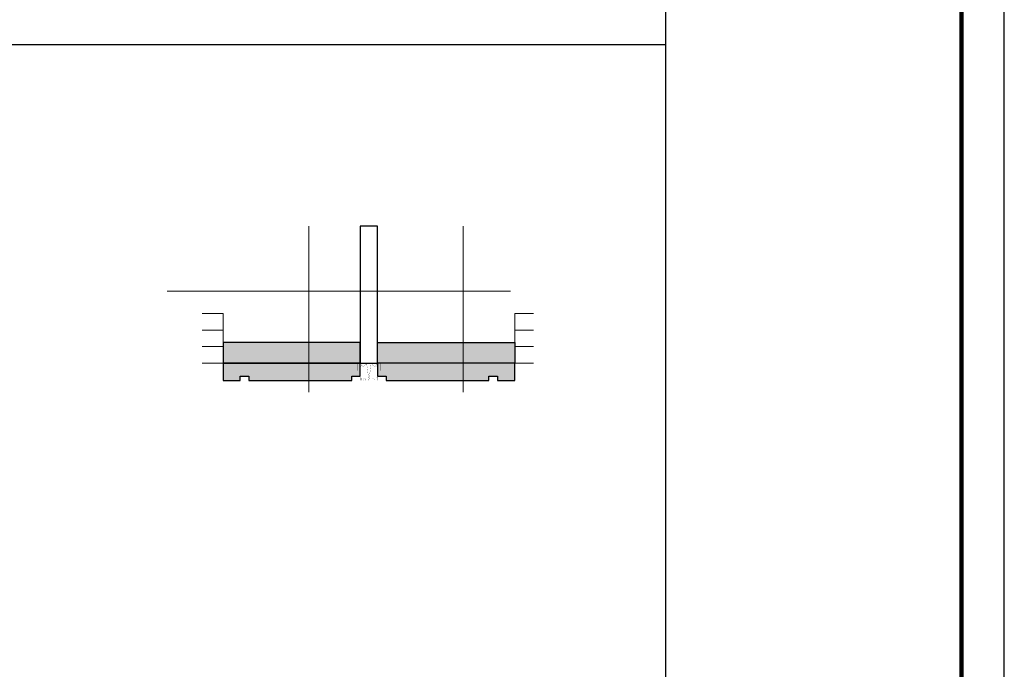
# Model space of a CAD drawing. Extents: x 447288 to 563800, y -194684 to 241749.
# Tile 10 of 91: x 477661 to 483398, y -190898 to -187111. Entities that reach past the tile are written whole.
import ezdxf

# ---------------------------------------------------------------- set-up
doc = ezdxf.new("R2010")
doc.units = 0
doc.header["$LTSCALE"] = 1000
doc.linetypes.add('DOTE', pattern=[2.42, 2, -0.2, 0.02, -0.2])
for name, color, linetype in [('A-OVER', 7, 'Continuous'), ('fill', 252, 'Continuous'), ('PUB_TITLE', 4, 'Continuous'), ('SURFACE', 6, 'Continuous')]:
    doc.layers.add(name, color=color, linetype=linetype)
doc.layers.add('DOTE', color=10, linetype='DOTE', lineweight=9)
doc.layers.add('WINDOW', color=4, linetype='Continuous', lineweight=20)
pattern_1 = [(150, (-355559.797, -321157.96), (-24.74667296, -14.2874949), [14.2875, -14.2875]), (210, (-355559.797, -321157.96), (-2.96e-06, -28.5749949), [14.2875, -14.2875]), (90, (-355572.17, -321165.104), (-24.74667, 14.2875), [14.2875, -14.2875])]

# ---------------------------------------------------------------- blocks, each defined once
blk = doc.blocks.new('sdgfseq')
at = {"layer": 'A-OVER'}
for points, const_width in [([(-122.6, 100), (-67.6, 100), (-67.6, 56)], 2), ([(-100, 100), (-67.6, 100)], 1), ([(-67.6, 100), (-67.6, 80), (-50, 80)], 1), ([(-50, 100), (-34.5, 80.2), (-12.8, 97.2), (0, 0)], 1), ([(-50, 80), (-40.3, 87.6)], 1), ([(-50, 80), (-50, 0), (-32, 0)], 1), ([(50, 100), (34.5, 80.2), (12.8, 97.2), (0, 0)], 1), ([(32, 0), (50, 0), (50, 80)], 1), ([(50, 80), (40.3, 87.6)], 1), ([(67.6, 100), (67.6, 80), (50, 80)], 1), ([(122.6, 100), (67.6, 100), (67.6, 56)], 2), ([(67.6, 100), (100, 100)], 1), ([(-47.5, 15), (-47.5, 0)], 1), ([(-22, 0), (22, 0)], 1), ([(47.5, 15), (47.5, 0)], 1)]:
    blk.add_lwpolyline(points, dxfattribs=dict(at, const_width=const_width))
at = {"layer": 'A-OVER', "const_width": 1}
for points in [[(-50, 0), (-50, 13, -0.414214), (-48, 15), (-47, 15, -0.414214), (-45, 13), (-45, 0), (-32, 0), (-29.9, 9.2, -0.893803), (-22, 8.3), (-22, 0), (0, 0)], [(50, 0), (50, 13, 0.414214), (48, 15), (47, 15, 0.414214), (45, 13), (45, 0), (32, 0), (29.9, 9.2, 0.893803), (22, 8.3), (22, 0), (0, 0)]]:
    blk.add_lwpolyline(points, format="xyb", dxfattribs=at)

msp = doc.modelspace()

# ---------------------------------------------------------------- hatches: boundary and pattern name
at = {"layer": 'fill'}
h = msp.add_hatch(dxfattribs=at)
h.set_pattern_fill('TRIANG', color=256, scale=10, angle=90, style=0)
h.set_pattern_definition(pattern_1)
h.paths.add_polyline_path([(479745.6, -188993.7), (480545.2, -188993.7), (480545.2, -189113.7), (479745.6, -189113.7)])
h.paths.add_polyline_path([(479645.6, -188993.7), (478845.6, -188993.7), (478845.6, -189113.7), (479645.6, -189113.7)])
h.paths.add_polyline_path([(479645.6, -189188.7), (479645.6, -189213.7)])
h.paths.add_polyline_path([(479745.6, -189213.7), (479645.6, -189213.7)])
h = msp.add_hatch(dxfattribs=at)
h.set_pattern_fill('TRIANG', color=256, scale=10, angle=90, style=0)
h.set_pattern_definition(pattern_1)
h.paths.add_polyline_path([(480545.2, -189113.7), (479745.6, -189113.7), (479745.6, -189188.7), (479795.6, -189188.7), (479795.6, -189213.7), (480395.2, -189213.7), (480395.2, -189188.7), (480445.2, -189188.7), (480445.2, -189213.7), (480545.2, -189213.7)])
h.paths.add_polyline_path([(479645.6, -189113.7), (478845.6, -189113.7), (478845.6, -189213.7), (478945.6, -189213.7), (478945.6, -189188.7), (478995.6, -189188.7), (478995.6, -189213.7), (479595.6, -189213.7), (479595.6, -189188.7), (479645.6, -189188.7)])

# ---------------------------------------------------------------- linework, layer by layer
at = {"layer": 'A-OVER'}
msp.add_lwpolyline([(481423.2, -187258.7), (472220.2, -187258.7), (472220.2, -194433.7)], dxfattribs=at)
at = {"layer": 'DOTE'}
for p, q in [((479345.6, -188315.4), (479345.6, -189282)), ((480245.6, -188315.4), (480245.6, -189282)), ((478520.6, -188693.7), (480654.8, -188693.7))]:
    msp.add_line(p, q, dxfattribs=at)
at = {"layer": 'PUB_TITLE'}
for points in [[(462373.2, -194683.7), (483398.2, -194683.7), (483398.2, -179833.7), (462373.2, -179833.7)], [(483148.2, -194433.7), (483148.2, -180083.7), (481423.2, -180083.7), (481423.2, -194433.7)]]:
    msp.add_lwpolyline(points, close=True, dxfattribs=at)
at = {"layer": 'PUB_TITLE', "const_width": 25}
msp.add_lwpolyline([(462998.2, -194433.7), (483148.2, -194433.7), (483148.2, -180083.7), (462998.2, -180083.7)], close=True, dxfattribs=at)
at = {"layer": 'SURFACE'}
for points in [[(479645.6, -189113.7), (479745.6, -189113.7), (479745.6, -188315.4), (479645.6, -188315.4)], [(479645.6, -188993.7), (478845.6, -188993.7), (478845.6, -189113.7), (479645.6, -189113.7)], [(479745.6, -188993.7), (480545.2, -188993.7), (480545.2, -189113.7), (479745.6, -189113.7)], [(479645.6, -189113.7), (478845.6, -189113.7), (478845.6, -189213.7), (478945.6, -189213.7), (478945.6, -189188.7), (478995.6, -189188.7), (478995.6, -189213.7), (479595.6, -189213.7), (479595.6, -189188.7), (479645.6, -189188.7)], [(480545.2, -189113.7), (479745.6, -189113.7), (479745.6, -189188.7), (479795.6, -189188.7), (479795.6, -189213.7), (480395.2, -189213.7), (480395.2, -189188.7), (480445.2, -189188.7), (480445.2, -189213.7), (480545.2, -189213.7)]]:
    msp.add_lwpolyline(points, close=True, dxfattribs=at)
at = {"layer": 'WINDOW', "extrusion": (0, 0, -1)}
for p, q in [((478845.6, -188823.7), (478724.6, -188823.7)), ((478845.6, -188823.7), (478845.6, -189113.7)), ((478724.6, -188920.4), (478845.6, -188920.4)), ((478724.6, -189017.1), (478845.6, -189017.1)), ((478845.6, -189113.7), (478724.6, -189113.7))]:
    msp.add_line(p, q, dxfattribs=at)
at = {"layer": 'WINDOW'}
for p, q in [((480545.2, -188823.7), (480545.2, -189113.7)), ((480545.2, -188823.7), (480654.8, -188823.7)), ((480654.8, -188920.4), (480545.2, -188920.4)), ((480654.8, -189017.1), (480545.2, -189017.1)), ((480545.2, -189113.7), (480654.8, -189113.7))]:
    msp.add_line(p, q, dxfattribs=at)

# ---------------------------------------------------------------- block references
at = {"layer": 'A-OVER'}
msp.add_blockref('sdgfseq', (479695.6, -189213.7), dxfattribs=at)

doc.saveas('drawing.dxf')
